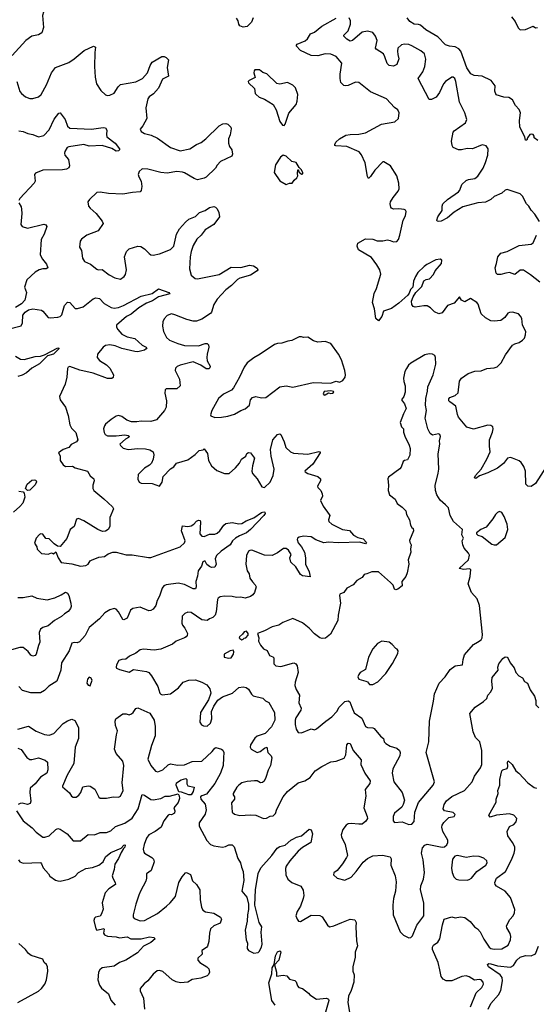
# Model space of a CAD drawing. Extents: x 2220520 to 2384350, y 721165 to 893491.
# Tile 118 of 256: x 2255023 to 2259794, y 812539 to 821637. Entities that reach past the tile are written whole.
import ezdxf

# ---------------------------------------------------------------- set-up
doc = ezdxf.new("R2010")
doc.units = 0

msp = doc.modelspace()

# ---------------------------------------------------------------- linework, layer by layer
at = {"layer": '0CON20XD'}
for points in [[(2255015, 822022), (2255054.2, 821984.2), (2255055, 821897.5), (2255082.5, 821892.5), (2255124.4, 821895.6), (2255145, 821889.6), (2255214.3, 821845), (2255255.4, 821795), (2255259.5, 821775), (2255253, 821737), (2255232.5, 821675), (2255244, 821565), (2255228, 821515), (2255195, 821496), (2255135, 821484.2), (2255078, 821445), (2254954, 821305)], [(2257178.8, 821655), (2257163.3, 821615), (2257122.5, 821575), (2257085, 821569.2), (2257055, 821578.8), (2257045.8, 821595), (2257041.4, 821625), (2257025, 821652.5)], [(2258263, 820187), (2258245, 820170), (2258235, 820187.5), (2258213.4, 820313.4), (2258178.3, 820388.3), (2258156.8, 820416.8), (2258045, 820464.4), (2257942.3, 820472.3), (2257932.5, 820475), (2257932.5, 820485), (2257943.3, 820505), (2257976.7, 820535), (2258035, 820568.8), (2258075, 820576), (2258155, 820578.1), (2258215, 820590.6), (2258365, 820672.5), (2258485.9, 820694.1), (2258520, 820725), (2258526.4, 820776.4), (2258515, 820802.5), (2258484.3, 820824.3), (2258408.8, 820905), (2258261.5, 820971.5), (2258155, 821056), (2258125, 821059.2), (2258055, 821027.5), (2258035, 821024.2), (2258015, 821030), (2257990, 821055), (2257981.4, 821095), (2257981.9, 821135), (2257998, 821235), (2257945, 821297.1), (2257895, 821318.1), (2257845, 821321.9), (2257775, 821304.4), (2257715, 821307.5), (2257615, 821352.5), (2257577.5, 821395), (2257585, 821409.4), (2257658.3, 821441.7), (2257679.4, 821460.6), (2257708.6, 821505), (2257745, 821523.1), (2257812.2, 821577.8), (2257945, 821650)], [(2259822.7, 819772.7), (2259780.9, 819840.9), (2259747, 819877), (2259726.2, 819915), (2259704.5, 819934.5), (2259665, 820006.7), (2259645, 820028.8), (2259525, 820069.2), (2259505, 820060.8), (2259476.2, 820035), (2259405, 820002.9), (2259372.5, 819975), (2259325, 819950.5), (2259255, 819944.5), (2259115, 819906.7), (2259035, 819858.9), (2258975, 819805.4), (2258915, 819773.8), (2258891.2, 819771.2), (2258878.8, 819775), (2258875.8, 819785.8), (2258885.5, 819815), (2258925.6, 819875), (2258923.8, 819915), (2258930, 819935), (2258975, 819975.6), (2259076, 820045), (2259088.2, 820061.8), (2259105, 820113.3), (2259145, 820152), (2259168.3, 820161.7), (2259225, 820170.8), (2259255, 820190.8), (2259304.3, 820265), (2259325, 820317.5), (2259347.1, 820385), (2259350.6, 820445), (2259330.7, 820470.7), (2259295, 820481.1), (2259205, 820444.5), (2259155, 820446.1), (2259104.2, 820434.2), (2259075, 820434.8), (2259025.8, 820455), (2259015.3, 820475.3), (2259011.1, 820515), (2259025, 820597.5), (2259035, 820610.8), (2259138.8, 820685), (2259152.5, 820715), (2259134.4, 820775), (2259084.5, 820875), (2259051.9, 821065), (2259040, 821095), (2259025, 821106), (2259015, 821106), (2258954.6, 821065.4), (2258937.1, 821045), (2258898.9, 820965), (2258867.8, 820922.2), (2258825, 820900), (2258805, 820898.8), (2258701.4, 821095), (2258745.6, 821155), (2258763.5, 821205), (2258773.2, 821273.2), (2258761.7, 821321.7), (2258728.7, 821348.7), (2258645, 821395.5), (2258615, 821406.9), (2258575, 821411.4), (2258550, 821405), (2258516.2, 821375), (2258510.6, 821345), (2258514.5, 821314.5), (2258523.9, 821273.9), (2258505, 821223.3), (2258475, 821206.7), (2258435, 821213.3), (2258415, 821232.5), (2258395.7, 821295), (2258381.1, 821321.1), (2258314, 821365), (2258310, 821375), (2258323.6, 821445), (2258310, 821485), (2258285, 821517.1), (2258235, 821530.4), (2258185, 821521.8), (2258095, 821446), (2258075, 821438), (2258045, 821455.8), (2258016, 821485), (2258017.5, 821495), (2258055.6, 821535), (2258077.5, 821595), (2258076.7, 821625), (2258064.2, 821655)], [(2259809.2, 820519.2), (2259774, 820544), (2259775, 820560), (2259766.2, 820575), (2259745, 820580), (2259735, 820575.8), (2259711.2, 820545), (2259705, 820522.5), (2259695, 820522.5), (2259686.2, 820555), (2259642.4, 820642.4), (2259637.1, 820705), (2259647, 820777), (2259635, 820806.7), (2259601.2, 820845), (2259575, 820896), (2259538.8, 820918.8), (2259495, 820920), (2259423.3, 820943.3), (2259410, 820975), (2259413.8, 821025), (2259378, 821075), (2259292.5, 821115), (2259219.7, 821119.7), (2259187.6, 821137.6), (2259151.5, 821191.5), (2259096.6, 821346.6), (2259078.4, 821368.4), (2259045, 821386.7), (2258991, 821391), (2258955, 821403.8), (2258885, 821480), (2258773.8, 821543.8), (2258725, 821586.5), (2258705, 821593.3), (2258665, 821594.4), (2258625, 821620), (2258601.5, 821655)], [(2259565, 821662.2), (2259599.6, 821619.6), (2259625, 821561.2), (2259645, 821542), (2259692.9, 821547.1), (2259765, 821577.5), (2259785, 821562.5), (2259805, 821563.3)], [(2254996.2, 821065), (2255024.5, 820974.5), (2255038, 820955), (2255075, 820924), (2255115, 820910), (2255145, 820909.4), (2255195, 820924.2), (2255220, 820945), (2255268.9, 821035), (2255316.4, 821145), (2255354.3, 821195), (2255475, 821241.9), (2255526, 821275), (2255619.1, 821350.9), (2255705, 821390.8), (2255723.8, 821383.8), (2255716, 821335), (2255714, 821205), (2255718.8, 821105), (2255731.2, 821045), (2255773, 820983), (2255815, 820943.8), (2255835, 820936.7), (2255855, 820938.8), (2255895, 820956.7), (2255932.7, 821017.3), (2255955, 821038.8), (2256095, 821063.8), (2256156.5, 821093.5), (2256204.5, 821145), (2256226.9, 821215), (2256245, 821245.8), (2256335, 821296), (2256355.8, 821295.8), (2256375, 821286.7), (2256396, 821265), (2256384.2, 821195), (2256396.7, 821115), (2256342.6, 821087.4), (2256304, 821005), (2256258.3, 820951.7), (2256218.8, 820925), (2256206.2, 820905), (2256186.1, 820823.9), (2256196.2, 820725), (2256161.2, 820655), (2256136.7, 820625), (2256143.3, 820605), (2256176.7, 820585), (2256238.3, 820568.3), (2256295, 820541.4), (2256414, 820455), (2256505, 820425.6), (2256595, 820444.3), (2256655.8, 820484.2), (2256697.6, 820502.4), (2256742.7, 820537.3), (2256865, 820656.2), (2256900, 820675), (2256925, 820676.2), (2256945, 820670), (2256973.6, 820643.6), (2256977, 820627), (2256966.4, 820573.6), (2256950, 820535), (2256950, 820495), (2256960, 820465), (2256982.5, 820435), (2256987.5, 820395), (2256982.5, 820375), (2256876.7, 820325), (2256845.9, 820294.1), (2256831.2, 820265), (2256745, 820181.2), (2256725, 820171.2), (2256665, 820158), (2256635, 820168), (2256545, 820223.1), (2256525, 820229.4), (2256475, 820233.6), (2256385, 820218), (2256325, 820225.4), (2256205, 820255.4), (2256155, 820257.5), (2256127.5, 820235), (2256117.7, 820207.7), (2256122.5, 820185), (2256143.8, 820145), (2256151.2, 820095), (2256145, 820060), (2256133.8, 820046.2), (2256065, 820041.4), (2255975, 820024.6), (2255841.3, 820031.3), (2255765, 820042.9), (2255735, 820038.6), (2255666.2, 819975), (2255653.3, 819955), (2255658.8, 819915), (2255674, 819895), (2255730, 819845), (2255784.4, 819774.4), (2255792.5, 819755), (2255748.8, 819685), (2255643.8, 819645), (2255595, 819608), (2255580.3, 819589.7), (2255576, 819535), (2255592, 819505), (2255602.7, 819432.7), (2255622.7, 819402.7), (2255677, 819377), (2255735, 819331.2), (2255746.4, 819326.4), (2255785, 819328.8), (2255849.1, 819279.1), (2255900.9, 819250.9), (2255955, 819240), (2255988.8, 819265), (2255999.1, 819280.9), (2256010, 819325), (2255991.9, 819445), (2256009.2, 819495), (2256035, 819520), (2256113.8, 819543.8), (2256141.2, 819541.2), (2256175, 819518), (2256218.8, 819475), (2256235, 819464.2), (2256255, 819462.5), (2256315, 819473.3), (2256416.2, 819513.8), (2256445.5, 819544.5), (2256469.4, 819655), (2256497, 819703), (2256555, 819766.7), (2256585, 819792.5), (2256645, 819818.8), (2256684.1, 819855.9), (2256735.9, 819874.1), (2256775, 819901.2), (2256815, 819910), (2256830, 819905), (2256845, 819890), (2256862.5, 819855), (2256866.7, 819815), (2256814.2, 819745.8), (2256736, 819695), (2256698.8, 819645), (2256659.7, 819610.3), (2256625, 819550), (2256605.4, 819495), (2256596.8, 819446.8), (2256592, 819335), (2256607.5, 819275), (2256642.5, 819245), (2256665, 819242), (2256865, 819281.1), (2256975, 819348.8), (2257065, 819346.9), (2257145, 819367.1), (2257181.2, 819361.2), (2257215, 819340), (2257221.2, 819325), (2257216.2, 819315), (2257152.8, 819277.2), (2257055, 819247.9), (2257032.9, 819235), (2256979.4, 819180.6), (2256925, 819140.8), (2256845, 819053.3), (2256816.2, 819005), (2256793.8, 818935), (2256785, 818923.3), (2256705, 818870), (2256655, 818851.2), (2256625, 818851.2), (2256565, 818866), (2256455, 818910.8), (2256425, 818917.5), (2256385, 818904), (2256357.3, 818872.7), (2256346, 818845), (2256341.2, 818805), (2256350.8, 818755), (2256379.7, 818699.7), (2256405, 818676.9), (2256483.3, 818643.3), (2256545, 818627.5), (2256675, 818622.5), (2256735, 818644.4), (2256754.2, 818644.2), (2256765, 818633.3), (2256770.5, 818609.5), (2256752.7, 818545), (2256750.8, 818515), (2256755.5, 818485), (2256780.4, 818435), (2256779.1, 818420.9), (2256770, 818410), (2256745, 818410.4), (2256695, 818445.6), (2256625, 818474.3), (2256505, 818443.1), (2256477.9, 818432.1), (2256462.1, 818417.9), (2256458, 818395), (2256498.6, 818315), (2256504, 818255), (2256474.2, 818225.8), (2256376.4, 818226.4), (2256365, 818217.5), (2256362.5, 818185), (2256380, 818115), (2256373.9, 818056.1), (2256360, 818025), (2256285, 817939.2), (2256235, 817922.5), (2256145, 817927.5), (2256105, 817920), (2256055, 817922), (2256012.5, 817935), (2255965, 817970), (2255935, 817978), (2255915, 817973.8), (2255867, 817943), (2255815, 817898.8), (2255805, 817882.5), (2255796.2, 817855), (2255802.7, 817822.7), (2255813.3, 817805), (2255835, 817792), (2255915, 817790), (2255995, 817801.9), (2256025.7, 817795.7), (2256036.7, 817785), (2256028.8, 817775), (2256000, 817760), (2255948.8, 817715), (2255952.7, 817702.7), (2255977.7, 817677.7), (2256025.9, 817665.9), (2256115, 817673.1), (2256185, 817670.6), (2256225, 817661.4), (2256256, 817645), (2256262.5, 817615), (2256256, 817575), (2256240.7, 817539.3), (2256220.7, 817519.3), (2256175, 817493.3), (2256116.7, 817435), (2256115, 817390), (2256125, 817362.5), (2256143.6, 817353.6), (2256245, 817352), (2256315, 817327.5), (2256337, 817363), (2256346.2, 817415), (2256415, 817486), (2256445, 817505.8), (2256471.8, 817538.2), (2256575, 817569.5), (2256642.4, 817617.6), (2256678.8, 817655), (2256717, 817663), (2256725, 817670), (2256756.8, 817626.8), (2256767.5, 817565), (2256794.3, 817514.3), (2256842.3, 817472.3), (2256915, 817444), (2256955.8, 817444.2), (2257014.4, 817495.6), (2257051.7, 817538.3), (2257070, 817575), (2257110, 817605), (2257120.7, 817629.3), (2257135, 817636.7), (2257155, 817633.3), (2257192, 817585), (2257172, 817515), (2257166.7, 817465), (2257172.3, 817442.3), (2257216.2, 817395), (2257260, 817320), (2257283, 817313), (2257335, 817364.2), (2257363.5, 817425), (2257374.3, 817485), (2257344.3, 817605), (2257339.4, 817665), (2257361.4, 817755), (2257405, 817803.8), (2257425, 817810), (2257433.9, 817803.9), (2257466, 817735), (2257481.2, 817685), (2257524.4, 817644.4), (2257550.9, 817630.9), (2257685, 817621.1), (2257785.8, 817645.8), (2257796.7, 817645), (2257796.2, 817635), (2257729.5, 817530.5), (2257657.5, 817465), (2257658.3, 817458.3), (2257685, 817442.5), (2257775, 817416.7), (2257800, 817395), (2257800, 817375), (2257774.2, 817325), (2257776.2, 817315), (2257805, 817286.7), (2257815.8, 817255), (2257818, 817235), (2257799.5, 817195), (2257825, 817142.5), (2257882, 817065), (2257885.9, 817054.1), (2257874.2, 817015), (2257878.7, 816998.7), (2257905, 816973.8), (2258005, 816925.4), (2258068.2, 816918.2), (2258105.6, 816875), (2258145, 816853.1), (2258195, 816838.2), (2258224, 816805), (2258215, 816792.2), (2258165, 816807.9), (2257965, 816802.2), (2257875, 816810), (2257832.6, 816802.6), (2257758.8, 816831.2), (2257715, 816858.1), (2257645, 816865.7), (2257604.4, 816855.6), (2257588.8, 816845), (2257585.8, 816835), (2257595, 816804), (2257626, 816765), (2257652, 816715), (2257663.3, 816665), (2257663.1, 816605), (2257695.6, 816535), (2257705, 816490), (2257635, 816497.1), (2257615, 816510.8), (2257571.5, 816581.5), (2257525.6, 816625), (2257518.6, 816665), (2257531.2, 816695), (2257505, 816735.6), (2257485, 816750.9), (2257460.5, 816749.5), (2257405, 816709.5), (2257355, 816686.7), (2257285, 816690), (2257165, 816734), (2257146.9, 816733.1), (2257135, 816725.4), (2257116.8, 816685), (2257110, 816605), (2257122.5, 816542.5), (2257143.3, 816515), (2257148.8, 816475), (2257171.2, 816441.2), (2257198.8, 816415), (2257206.2, 816395), (2257190, 816345), (2257175, 816321.2), (2257155, 816306), (2257105, 816292.5), (2257065, 816299.4), (2257025, 816296.9), (2256985, 816308.1), (2256915, 816310.8), (2256873.3, 816305), (2256857, 816293), (2256850.9, 816279.1), (2256836.7, 816165), (2256826.7, 816135), (2256807.2, 816112.8), (2256775, 816100.8), (2256754.3, 816085.7), (2256705, 816091.9), (2256605, 816158.6), (2256575, 816160.8), (2256548.8, 816151.2), (2256524, 816125), (2256519.1, 816059.1), (2256525, 816042), (2256549.2, 816015), (2256571.2, 815965), (2256568, 815945), (2256558.8, 815935), (2256545, 815924.3), (2256468, 815895), (2256435, 815867.3), (2256325, 815820.6), (2256265, 815812.2), (2256165, 815821.2), (2256135, 815813.3), (2256095, 815783.8), (2256037.5, 815755), (2256003.6, 815726.4), (2255965, 815726), (2255937.5, 815715), (2255916.1, 815673.9), (2255913.8, 815655), (2255916.7, 815645), (2255943.4, 815633.4), (2256035, 815606.2), (2256075, 815631.2), (2256195, 815614.4), (2256215.4, 815605.4), (2256241.1, 815575), (2256299.5, 815475), (2256317.1, 815415), (2256325, 815404.3), (2256339.1, 815399.1), (2256415, 815407.8), (2256488.5, 815461.5), (2256533.1, 815515), (2256585, 815533.8), (2256645, 815535.4), (2256705, 815514.6), (2256750.8, 815490.8), (2256780, 815455), (2256788.1, 815415), (2256765, 815351.2), (2256691.1, 815235), (2256685.8, 815145.8), (2256701.1, 815121.1), (2256720.3, 815110.3), (2256755, 815108), (2256785, 815136.7), (2256797.5, 815175), (2256794.5, 815245.5), (2256817.1, 815295)], [(2257465, 820660), (2257475, 820670), (2257507.3, 820772.7), (2257575, 820852.5), (2257586.7, 820885), (2257592.5, 820945), (2257568.3, 821008.3), (2257545, 821032.5), (2257495, 821057.5), (2257425, 821040), (2257396.1, 821046.1), (2257305, 821136.7), (2257268.8, 821148.8), (2257237.5, 821175), (2257195, 821173.3), (2257186.7, 821165), (2257186.2, 821145), (2257197.5, 821102.5), (2257142.5, 821075), (2257133.8, 821065), (2257135, 821052.5), (2257190.5, 821000.5), (2257195.9, 820955.9), (2257206.2, 820945), (2257235, 820922.5), (2257285, 820902), (2257365, 820853.8), (2257392.5, 820805), (2257426.4, 820696.4), (2257450.7, 820660.7), (2257465, 820660)], [(2255015, 820610), (2255055, 820603.1), (2255096.5, 820586.5), (2255145, 820577.1), (2255195, 820553.6), (2255245, 820568.1), (2255295, 820620), (2255342.5, 820717.5), (2255385, 820772.5), (2255395, 820777.5), (2255443.1, 820713.1), (2255462.7, 820652.7), (2255484.7, 820634.7), (2255685, 820624.5), (2255795, 820639.2), (2255815, 820636.2), (2255828.6, 820615), (2255823.1, 820575), (2255827.5, 820555), (2255905.6, 820495), (2255944.2, 820445), (2255945.6, 820434.4), (2255935.5, 820424.5), (2255915, 820422.5), (2255875, 820447.5), (2255785, 820473.8), (2255665, 820469.2), (2255615, 820483.6), (2255475, 820462.5), (2255461.2, 820455), (2255440.9, 820419.1), (2255435.8, 820405), (2255439.2, 820385), (2255474.1, 820344.1), (2255483.3, 820285), (2255475, 820267.5), (2255454.1, 820255.9), (2255419.1, 820250.9), (2255235, 820247.9), (2255170, 820220), (2255160, 820205), (2255164.4, 820145), (2255157.5, 820125), (2255024.2, 819985), (2255014.2, 819965)], [(2257485, 820113.3), (2257513.6, 820126.4), (2257540, 820125), (2257557.5, 820155), (2257582.5, 820175), (2257592.5, 820195), (2257587.5, 820215), (2257591.7, 820248.3), (2257598.3, 820248.3), (2257601.7, 820231.7), (2257625, 820210), (2257637.5, 820212.5), (2257637, 820223), (2257625, 820250), (2257602.5, 820272.5), (2257575, 820317.5), (2257535, 820327.5), (2257485, 820376.2), (2257455, 820386), (2257430, 820365), (2257384.4, 820295.6), (2257373.3, 820225), (2257425, 820147.5), (2257485, 820113.3)], [(2259884, 817505), (2259785, 817351.2), (2259745, 817323.8), (2259715, 817326.2), (2259696.1, 817346.1), (2259692.5, 817465), (2259677.7, 817507.7), (2259654.5, 817544.5), (2259635, 817561.4), (2259575, 817586.2), (2259555, 817590), (2259526.4, 817583.6), (2259490, 817535), (2259435, 817493.8), (2259345, 817448.1), (2259267.6, 817422.4), (2259235, 817397.5), (2259224, 817404), (2259232, 817425), (2259283.8, 817483.8), (2259336.2, 817575), (2259366.5, 817645), (2259360, 817695), (2259362.2, 817755), (2259390, 817825), (2259396.4, 817856.4), (2259393.6, 817873.6), (2259375, 817886.2), (2259345, 817891.2), (2259215, 817854), (2259152.4, 817872.4), (2259075, 817963.8), (2259065, 817987.5), (2259050.5, 818065), (2258994.5, 818105), (2258987.3, 818115), (2258987, 818133), (2258995, 818145.6), (2259043.8, 818165), (2259071.2, 818188.8), (2259085.9, 818295.9), (2259102.5, 818325), (2259165, 818368.1), (2259225, 818390.6), (2259285, 818392.7), (2259336.4, 818413.6), (2259405, 818420), (2259431.3, 818428.7), (2259468.6, 818465), (2259509.2, 818540.8), (2259575, 818630.8), (2259595, 818642.9), (2259635, 818652.9), (2259666, 818675), (2259684.2, 818695), (2259693.6, 818723.6), (2259695.8, 818755), (2259666.9, 818815), (2259660, 818875), (2259648.8, 818898.8), (2259628.8, 818918.8), (2259575, 818934), (2259545, 818932), (2259530, 818925), (2259504.4, 818885.6), (2259465, 818857.5), (2259405, 818851.4), (2259372.5, 818855), (2259325, 818880.6), (2259285, 818918.6), (2259256.7, 819006.7), (2259244.6, 819024.6), (2259185, 819061.9), (2259135, 819028.8), (2259102.5, 819045), (2259085, 819076.7), (2259035, 819016), (2258974.2, 818995.8), (2258925, 818927.5), (2258895, 818917.5), (2258855, 818937.5), (2258816.7, 818975), (2258785, 818992), (2258755, 818994.2), (2258675, 818980), (2258656.4, 818986.4), (2258643.8, 819005), (2258641.2, 819035), (2258656.7, 819075), (2258680, 819115), (2258735, 819171.2), (2258756.5, 819225), (2258775, 819236.4), (2258806.6, 819243.4), (2258845, 819283.8), (2258858.8, 819315), (2258916.7, 819385), (2258920, 819415), (2258905, 819422.5), (2258865, 819418.8), (2258783.8, 819375), (2258758, 819355), (2258700.7, 819299.3), (2258679.2, 819265), (2258660.3, 819219.7), (2258652.5, 819165), (2258633.3, 819145), (2258620.7, 819109.3), (2258607.7, 819092.3), (2258524.1, 819015.9), (2258455, 818967.5), (2258383.3, 818945), (2258367, 818893), (2258335, 818853.8), (2258312, 818875), (2258300.8, 818965), (2258282, 819025), (2258295, 819107.5), (2258317.3, 819152.7), (2258357.5, 819285), (2258348.1, 819325), (2258322.4, 819372.4), (2258270.3, 819440.3), (2258151.7, 819511.7), (2258140, 819545), (2258145, 819572.5), (2258217.3, 819612.7), (2258285, 819608.1), (2258325, 819593.1), (2258377.3, 819592.7), (2258418, 819602), (2258445, 819598), (2258475, 819583.8), (2258505, 819588), (2258520.8, 819605), (2258534, 819645), (2258564, 819785), (2258587, 819823), (2258591.2, 819865), (2258587.1, 819877.1), (2258574.1, 819884.1), (2258525, 819889.2), (2258475.7, 819885.7), (2258455, 819894.2), (2258449.2, 819905), (2258443.1, 819935), (2258446.1, 819953.9), (2258471.2, 819995), (2258518.8, 820051.2), (2258528, 820075), (2258523.8, 820125), (2258505.7, 820195), (2258446.7, 820285), (2258385, 820323.3), (2258375, 820323.3), (2258303.2, 820246.8), (2258263, 820187)], [(2255015.9, 819945.9), (2255035, 819907.5), (2255039.2, 819885), (2255042.9, 819845), (2255034.2, 819745), (2255044.4, 819724.4), (2255095, 819710), (2255245, 819746.2), (2255265, 819740), (2255273.8, 819725), (2255250, 819655), (2255220.6, 819605), (2255211.2, 819465), (2255232, 819425), (2255269.3, 819379.3), (2255281.4, 819345), (2255266.8, 819333.2), (2255235, 819336), (2255203.3, 819325), (2255165, 819304.3), (2255087.9, 819232.1), (2255066.2, 819165), (2255085.7, 819115), (2255071.2, 819045), (2255038.8, 819011.2), (2254985, 818976.2)], [(2259825, 819210), (2259739.8, 819279.8), (2259675, 819322.5), (2259645, 819322.5), (2259595, 819283.8), (2259545, 819300), (2259512.5, 819295), (2259465, 819282), (2259435, 819283.8), (2259424.1, 819294.1), (2259413.8, 819345), (2259426.9, 819383.1), (2259437.1, 819445), (2259465, 819479.2), (2259525, 819495.6), (2259635, 819548.9), (2259745, 819562.2), (2259765.5, 819574.5), (2259794.2, 819645)], [(2254905, 818773.8), (2255035, 818808.8), (2255048.8, 818835), (2255053, 818907), (2255072.5, 818935), (2255104.2, 818955.8), (2255145, 818966), (2255222.7, 818952.7), (2255236, 818945), (2255285.7, 818885.7), (2255305, 818880.6), (2255375, 818888.6), (2255395.5, 818894.5), (2255411.9, 818908.1), (2255435.5, 818994.5), (2255465, 819026.7), (2255485, 819023.8), (2255535, 818969.4), (2255557.9, 818967.9), (2255608, 818985), (2255701.7, 819058.3), (2255725, 819067.5), (2255759.2, 819059.2), (2255802, 819015), (2255867.7, 818977.7), (2255895, 818972.2), (2255935, 818976.7), (2255981.9, 818995), (2256145, 819081.9), (2256245, 819107.5), (2256305, 819148.9), (2256398.8, 819115), (2256408.8, 819105), (2256305, 819076), (2256249.5, 819040.5), (2256192.8, 819017.2), (2256124.4, 818975.6), (2256051.1, 818915), (2256009.4, 818895), (2255918, 818815), (2255918, 818795), (2255927.5, 818775), (2255965, 818730.6), (2256015, 818705.8), (2256085, 818690), (2256155, 818628.1), (2256191.2, 818611.2), (2256196.2, 818605), (2256191.2, 818595), (2256175, 818584.5), (2256115, 818569.1), (2256085, 818570.4), (2255965, 818597.7), (2255905, 818621.8), (2255855, 818632.5), (2255815, 818625.4), (2255795, 818609.4), (2255741.4, 818545), (2255737.5, 818515), (2255758.9, 818488.9), (2255825, 818447.5), (2255855, 818416.2), (2255888, 818355), (2255885, 818330), (2255875, 818321.2), (2255835, 818321.4), (2255701.2, 818371.2), (2255576.9, 818396.9), (2255485, 818431.2), (2255470, 818425), (2255464, 818415), (2255456.9, 818335), (2255442.6, 818267.4), (2255391.2, 818155), (2255396.7, 818125), (2255444.2, 818055), (2255469.5, 817979.5), (2255484.5, 817894.5), (2255502.1, 817862.1), (2255541.3, 817821.3), (2255558.6, 817755), (2255548, 817735), (2255499.4, 817710.6), (2255475, 817684.5), (2255425.4, 817664.6), (2255380, 817635), (2255397.5, 817607.5), (2255396.9, 817565), (2255423.6, 817523.6), (2255445, 817508.8), (2255511.7, 817511.7), (2255536.1, 817496.1), (2255648, 817465), (2255675, 817422), (2255708, 817395), (2255710, 817375), (2255697.1, 817335), (2255699.2, 817305), (2255708, 817285), (2255800.8, 817210.8), (2255881.2, 817135), (2255887.7, 817117.7), (2255854.6, 817035.4), (2255855.7, 816954.3), (2255838.8, 816925), (2255815, 816909.2), (2255788.3, 816908.3), (2255745, 816925.7), (2255613.6, 817006.4), (2255565, 817026.7), (2255547, 817023), (2255525, 816952.5), (2255490, 816925), (2255458.3, 816841.7), (2255395, 816770), (2255373, 816773), (2255342, 816792), (2255295, 816838.8), (2255265, 816842.5), (2255235, 816882.5), (2255217, 816887), (2255205, 816880), (2255173.8, 816845), (2255160.5, 816800.5), (2255180, 816765), (2255183.3, 816745), (2255225, 816703.3), (2255285, 816698.8), (2255315, 816710), (2255335, 816700), (2255355, 816720), (2255376.7, 816665), (2255405, 816620), (2255505, 816607.8), (2255585, 816585.7), (2255635, 816592), (2255653.8, 816605), (2255673.8, 816635), (2255685, 816642), (2255755, 816668.8), (2255805, 816676.7), (2255838.3, 816701.7), (2255884.3, 816715.7), (2255915, 816715.6), (2256005, 816691.5), (2256061.1, 816691.1), (2256213.5, 816666.5), (2256235, 816668.2), (2256503.8, 816765), (2256545.8, 816804.2), (2256549.5, 816820.5), (2256515.8, 816915), (2256525, 816960), (2256574.1, 816954.1), (2256605, 816961.4), (2256631.2, 816975), (2256655, 817003.3), (2256675, 817013.3), (2256688, 817008), (2256693.9, 816993.9), (2256686.7, 816885), (2256705, 816865.6), (2256725, 816861.2), (2256775, 816882.9), (2256825, 816882.2), (2256845, 816891.4), (2256872.5, 816915), (2256906.9, 816965), (2256925, 816980), (2256985, 816989.6), (2257045, 816977.5), (2257075, 816981.1), (2257114, 817005), (2257186.1, 817033.9), (2257255, 817083.1), (2257277.8, 817087.8), (2257286.7, 817085), (2257289.2, 817075), (2257276.9, 817055), (2257155, 816926.9), (2257117.5, 816895), (2257051.2, 816868.8), (2257014.3, 816845), (2256988.9, 816821.1), (2256965.9, 816784.1), (2256884.3, 816725.7), (2256840, 816685), (2256827.8, 816655), (2256836.5, 816605), (2256825, 816578), (2256795, 816575.6), (2256774.5, 816584.5), (2256751.9, 816601.9), (2256735, 816632), (2256725, 816634.2), (2256715, 816627.1), (2256701.4, 816588.6), (2256670, 816545), (2256664.4, 816495), (2256649.6, 816445), (2256653.5, 816395), (2256645, 816377.1), (2256625, 816378.5), (2256545, 816418.8), (2256485, 816430.4), (2256375.2, 816414.8), (2256355.3, 816404.7), (2256339.1, 816385), (2256315, 816311.2), (2256291.3, 816268.7), (2256281.1, 816225), (2256255, 816190), (2256235, 816177.8), (2256215.5, 816175.5), (2256135, 816209.5), (2256067.3, 816197.3), (2256045, 816182), (2256013.8, 816106.2), (2255985, 816090.6), (2255974.3, 816095), (2255936.7, 816166.7), (2255915, 816190), (2255895, 816196.4), (2255854.2, 816185), (2255810, 816155), (2255760.6, 816099.4), (2255665, 816020), (2255627.3, 815945), (2255575, 815889.2), (2255555, 815877.5), (2255525, 815880.8), (2255503.8, 815875), (2255480.9, 815805), (2255408.1, 815695), (2255401.1, 815625), (2255365.6, 815525), (2255292, 815478), (2255250.3, 815439.7), (2255215, 815418), (2255125, 815416), (2255047.9, 815437.9), (2255015, 815474)], [(2256825, 817960), (2256885, 817964.5), (2256946.4, 817973.6), (2257005, 817991.9), (2257065, 818027.1), (2257105, 818040.8), (2257145.8, 818075), (2257153.8, 818125), (2257173, 818147), (2257205, 818154), (2257255, 818143.8), (2257295, 818146.7), (2257425.9, 818244.1), (2257485, 818252), (2257545, 818241.4), (2257733.6, 818283.6), (2257893, 818277), (2257945, 818296.2), (2257975, 818288.8), (2258007.7, 818302.3), (2258028.8, 818335), (2258032, 818355), (2258025.7, 818395), (2257994, 818495), (2257968, 818545), (2257895, 818643.3), (2257845, 818663.3), (2257775, 818657.5), (2257735, 818670), (2257685, 818702.5), (2257645, 818700), (2257625, 818707.5), (2257603, 818707), (2257536.4, 818673.6), (2257497.5, 818667.5), (2257445, 818646.7), (2257405, 818646), (2257375, 818636.2), (2257244.1, 818545.9), (2257185, 818513.3), (2257123.3, 818465), (2257095, 818427.5), (2257053.8, 818335), (2256995.8, 818234.2), (2256977.5, 818215), (2256905, 818176.2), (2256860, 818135), (2256795.8, 818024.2), (2256783.8, 817985), (2256787.5, 817975), (2256825, 817960)], [(2254985, 818526.7), (2255031.2, 818501.2), (2255065, 818498), (2255164.4, 818525.6), (2255215, 818529.2), (2255250.5, 818539.5), (2255375, 818605.7), (2255383, 818603), (2255383.8, 818595), (2255335.6, 818545), (2255279.3, 818530.7), (2255205, 818456.2), (2255133.8, 818416.2), (2255086, 818375), (2255045, 818353.6), (2255005, 818341.3)], [(2258615, 814198.6), (2258645, 814203.8), (2258665, 814227.5), (2258671.8, 814315), (2258705.9, 814404.1), (2258840, 814565), (2258853, 814593), (2258778, 814865), (2258801.2, 814965), (2258806, 815155), (2258845, 815340), (2258853, 815407), (2258896.2, 815505), (2258951.2, 815565), (2258998.3, 815631.7), (2259045, 815666.2), (2259113.3, 815676.7), (2259117.1, 815725), (2259131.8, 815768.2), (2259215, 815864.4), (2259250, 815885), (2259283, 815907), (2259292.5, 815925), (2259296.9, 815955), (2259270, 816225), (2259246.2, 816285), (2259196.7, 816345), (2259163.9, 816423.9), (2259183, 816493), (2259187.5, 816555), (2259173, 816563), (2259125, 816555.7), (2259080, 816565), (2259168.9, 816645), (2259177.5, 816687.5), (2259168.2, 816708.2), (2259128, 816755), (2259113.8, 816785), (2259108.3, 816821.7), (2259122.5, 816845), (2259107, 816877), (2259111.2, 816925), (2259029.1, 816999.1), (2258997.5, 817055), (2258981.4, 817125), (2258955.7, 817155), (2258905, 817197.1), (2258875.3, 817245.3), (2258862.7, 817285), (2258858.3, 817331.7), (2258886.2, 817445), (2258892, 817485), (2258887.1, 817625), (2258902, 817715), (2258900, 817745), (2258910, 817785), (2258903.3, 817803.3), (2258889.3, 817809.3), (2258835, 817797.5), (2258815, 817812.5), (2258793.3, 817855), (2258766, 817955), (2258780, 818025), (2258771.4, 818075), (2258774.2, 818135.8), (2258790, 818205), (2258792, 818245), (2258842.5, 818355), (2258866.2, 818455), (2258864, 818515), (2258856.2, 818535), (2258835, 818546), (2258805, 818550), (2258765, 818540.8), (2258635, 818463.8), (2258613.3, 818445), (2258593.8, 818415), (2258578.8, 818385), (2258568, 818325), (2258569.2, 818295), (2258581.1, 818255), (2258583.8, 818195), (2258570, 818155), (2258547.5, 818125), (2258577.5, 818087.5), (2258593.3, 818045), (2258566.2, 817993.8), (2258537.5, 817915), (2258550, 817875), (2258567.5, 817855), (2258567.5, 817825), (2258578.3, 817788.3), (2258620, 817705), (2258627.5, 817675), (2258626.4, 817613.6), (2258605, 817570), (2258575, 817563.3), (2258565, 817553.3), (2258545, 817502.5), (2258532.7, 817487.3), (2258429.3, 817410.7), (2258423.8, 817395), (2258428.8, 817335), (2258424.2, 817285), (2258437.5, 817245), (2258491.2, 817205), (2258510, 817165), (2258555, 817133.3), (2258588.3, 817098.3), (2258593.8, 817065), (2258622, 817015), (2258632.5, 816965), (2258643.6, 816943.6), (2258657.5, 816935), (2258660, 816915), (2258623.8, 816825), (2258625, 816810), (2258638.8, 816785), (2258632, 816745), (2258636.2, 816715), (2258610, 816645), (2258615.9, 816605.9), (2258602, 816525), (2258588.7, 816491.3), (2258552.5, 816445), (2258556.2, 816405), (2258515, 816374), (2258495, 816368.8), (2258483.8, 816375), (2258471.2, 816411.2), (2258445.8, 816435.8), (2258337.5, 816535), (2258273.9, 816536.1), (2258230, 816515), (2258205, 816510), (2258185, 816482.5), (2258136.1, 816453.9), (2258102.5, 816415), (2258045, 816383.8), (2258016.2, 816345), (2257980.5, 816329.5), (2257976.7, 816315), (2257983.9, 816246.1), (2257962.9, 816135), (2257961.4, 816085), (2257891.7, 815958.3), (2257847.1, 815922.9), (2257815, 815917.5), (2257795, 815925.8), (2257745, 815962), (2257695, 816014.2), (2257635, 816064.2), (2257545, 816104), (2257454, 816066), (2257415, 816040.6), (2257355, 816026), (2257285, 815988.8), (2257220, 815965), (2257232.5, 815925), (2257226.7, 815895), (2257247.3, 815857.3), (2257273.6, 815823.6), (2257307.7, 815807.7), (2257330.5, 815760.5), (2257360.7, 815750.7), (2257370.7, 815740.7), (2257371.2, 815685), (2257387.5, 815665), (2257435, 815660), (2257555, 815694), (2257573.3, 815685), (2257585.8, 815665.8), (2257594.2, 815605), (2257567.1, 815515), (2257564.3, 815485), (2257575, 815446.7), (2257605.6, 815395.6), (2257600, 815325), (2257623.1, 815275), (2257618.8, 815255), (2257571.8, 815185), (2257565.6, 815165), (2257566, 815125), (2257575, 815080), (2257595, 815050), (2257625, 815046.2), (2257715, 815083.8), (2257745, 815073.8), (2257765, 815084.2), (2257850, 815155), (2257906.6, 815193.4), (2257951.1, 815245), (2257973.3, 815285), (2258025, 815338.1), (2258055, 815341.9), (2258072.8, 815332.8), (2258089.6, 815285), (2258112, 815232), (2258181.7, 815181.7), (2258216.2, 815105), (2258235, 815095.7), (2258284.3, 815094.3), (2258296.5, 815086.5), (2258355, 815016.7), (2258381.2, 814995), (2258390, 814965), (2258405, 814947.5), (2258445, 814924.3), (2258505, 814904), (2258530, 814885), (2258535.8, 814865), (2258531.9, 814835), (2258467.5, 814715), (2258462.5, 814675), (2258477.5, 814595), (2258555, 814496.7), (2258575.6, 814425), (2258565.4, 814384.6), (2258551.2, 814358.8), (2258485, 814303.3), (2258472.5, 814275), (2258472.5, 814235), (2258485, 814218.8), (2258555, 814224.3), (2258615, 814198.6)], [(2257835, 818167.5), (2257845, 818170), (2257875, 818190), (2257895, 818182.5), (2257910, 818185), (2257922.5, 818195), (2257921.7, 818201.7), (2257895, 818208.8), (2257835, 818200), (2257825, 818180), (2257835, 818167.5)], [(2255095, 817286.7), (2255076.7, 817305), (2255091.2, 817345), (2255135, 817382), (2255155, 817386), (2255170.7, 817380.7), (2255178.8, 817365), (2255165, 817337.5), (2255115, 817288.8), (2255095, 817286.7)], [(2255015, 817281.4), (2255054.2, 817274.2), (2255062.5, 817262.5), (2255070.5, 817225), (2255051.1, 817168.9), (2255025, 817137.8), (2254965, 817087.1)], [(2259405, 816783.3), (2259425, 816783.8), (2259505, 816851.2), (2259530.8, 816925), (2259524.1, 816974.1), (2259495.6, 817045.6), (2259475, 817082.5), (2259455, 817092.5), (2259435, 817083.3), (2259415.8, 817064.2), (2259392.5, 817025), (2259331.2, 816948.8), (2259280, 816925), (2259242.5, 816895), (2259242.5, 816885), (2259253.9, 816873.9), (2259295, 816862.5), (2259381.7, 816791.7), (2259405, 816783.3)], [(2255406.6, 816323.4), (2255445, 816346.7), (2255465, 816338.5), (2255477.7, 816315), (2255496, 816245), (2255497.5, 816215), (2255491.2, 816195), (2255470.4, 816169.6), (2255435, 816147.9), (2255408, 816122), (2255344.4, 816085), (2255285, 816035.8), (2255235, 816021.4), (2255214.4, 816005), (2255201.1, 815975), (2255209.5, 815885), (2255195.6, 815855), (2255175.8, 815775), (2255165, 815762), (2255145, 815756), (2255125, 815764.2), (2255099.8, 815799.8), (2255055, 815835.4), (2255025, 815835.5), (2254925, 815807.3)], [(2255005, 816296.5), (2255055, 816298.5), (2255135, 816312.5), (2255180.3, 816290.3), (2255275, 816276.1), (2255346.6, 816293.4), (2255406.6, 816323.4)], [(2257075, 815907.5), (2257085, 815912.5), (2257095, 815922.5), (2257110, 815925), (2257131.7, 815948.3), (2257132.5, 815965), (2257117.7, 815987.7), (2257095, 815980), (2257081.2, 815958.8), (2257053.3, 815935), (2257050, 815925), (2257055, 815917.5), (2257075, 815907.5)], [(2258285, 815493.8), (2258331.7, 815518.3), (2258403.9, 815596.1), (2258465, 815687.5), (2258515, 815780), (2258517.5, 815805), (2258509.3, 815819.3), (2258495, 815827.5), (2258463.9, 815863.9), (2258433.9, 815883.9), (2258366.4, 815893.6), (2258326.1, 815873.9), (2258285, 815823.3), (2258245, 815746.7), (2258215, 815632.5), (2258167.5, 815605), (2258153.3, 815585), (2258146.7, 815565), (2258155, 815543.3), (2258220, 815525), (2258235, 815517.5), (2258254.1, 815494.1), (2258285, 815493.8)], [(2256955, 815737.5), (2256975, 815740), (2256996.7, 815775), (2257000, 815795), (2256995, 815810), (2256965, 815803.3), (2256912.5, 815775), (2256910, 815745), (2256955, 815737.5)], [(2256817.1, 815295), (2256852, 815348), (2256895, 815378.6), (2256986.6, 815413.4), (2257045, 815466.9), (2257085, 815472.9), (2257113.3, 815465), (2257135, 815450), (2257164.2, 815404.2), (2257180, 815390), (2257267.3, 815367.3), (2257292.7, 815342.7), (2257325, 815326.7), (2257376.7, 815235), (2257379.4, 815165), (2257347.2, 815102.8), (2257289.8, 815040.2), (2257216.7, 815015), (2257195, 814997.5), (2257154.2, 814935), (2257150, 814915), (2257160, 814895), (2257215, 814864.4), (2257245, 814875.5), (2257285, 814906.4), (2257305, 814914), (2257315.8, 814865.8), (2257343.8, 814835), (2257350, 814815), (2257338.8, 814745), (2257316.7, 814703.3), (2257296.1, 814633.9), (2257278.9, 814601.1), (2257265, 814589.2), (2257245.9, 814585.9), (2257215, 814602), (2257190, 814605), (2257122.6, 814597.4), (2257075, 814584.2), (2257045, 814564.2), (2257028.6, 814545), (2256993.3, 814485), (2256993, 814473), (2257006.2, 814455), (2257007.5, 814435), (2256978.3, 814401.7), (2256985, 814312.5), (2257005, 814294), (2257054.4, 814284.4), (2257155, 814290.6), (2257205, 814287.1), (2257275, 814256), (2257300.5, 814259.5), (2257335, 814276.2), (2257365, 814280), (2257385, 814301.2), (2257398.3, 814341.7), (2257455.5, 814454.5), (2257495, 814506.2), (2257594.5, 814585.5), (2257655.6, 814604.4), (2257706.1, 814633.9), (2257752.5, 814695), (2257814.3, 814735.7), (2257895, 814778), (2257945, 814786.2), (2258017.9, 814812.1), (2258035.5, 814845), (2258042.7, 814937.3), (2258055, 814952.5), (2258075, 814947.5), (2258103.8, 814885), (2258175, 814796.2), (2258173.8, 814755), (2258210.6, 814675), (2258258.5, 814605), (2258255, 814578), (2258213.9, 814523.9), (2258219.7, 814460.3), (2258199.4, 814355), (2258232, 814275), (2258233.8, 814255), (2258219.7, 814230.3), (2258185, 814204.4), (2258155, 814201.8), (2258085, 814210.5), (2258055, 814206.9), (2258037.5, 814195), (2258005.8, 814155), (2257992.9, 814105), (2257994.2, 814085), (2258029.1, 814015), (2258048.8, 813915), (2258041.8, 813895), (2258003.3, 813836.7), (2257955, 813776), (2257925, 813752.5), (2257920, 813735), (2257954.4, 813704.4), (2258025, 813686), (2258085, 813713.8), (2258129.4, 813765), (2258195, 813852.9), (2258235.4, 813884.6), (2258285, 813911.1), (2258373.2, 813916.8), (2258445, 813902.5), (2258452.3, 813882.3), (2258451.4, 813825), (2258491.4, 813725), (2258500.9, 813670.9), (2258494.4, 813585), (2258475.7, 813515), (2258468.1, 813455), (2258470.8, 813365), (2258535, 813207.5), (2258567, 813177), (2258615, 813152.5), (2258635, 813156.7), (2258648.8, 813171.2), (2258690.9, 813269.1), (2258755.6, 813355), (2258753.9, 813475), (2258723.6, 813596.4), (2258728.2, 813631.8), (2258752.3, 813695), (2258761.8, 813755), (2258749.6, 813875), (2258733.8, 813935), (2258742.2, 813985), (2258765, 814010), (2258785, 814018.6), (2258925, 813990), (2258946.8, 813993.2), (2258967.6, 814012.4), (2258976.7, 814035), (2258976.4, 814055), (2258929.5, 814135), (2258921.9, 814175), (2258925, 814192.5), (2258940.7, 814219.3), (2258985, 814263.3), (2259035, 814274.2), (2259043.9, 814293.9), (2259025, 814312), (2258945, 814327.5), (2258933.3, 814345), (2258942.5, 814385), (2258965, 814417.5), (2259015, 814457.8), (2259131.9, 814515), (2259201.2, 814595), (2259223.8, 814646.2), (2259279.2, 814725), (2259291.9, 814755), (2259289.5, 814885), (2259272.7, 814962.7), (2259231.2, 815005), (2259209.2, 815055), (2259178.8, 815225), (2259230, 815285), (2259305, 815335.8), (2259336.7, 815365), (2259346, 815395), (2259374.1, 815425.9), (2259389.7, 815460.3), (2259382.5, 815525), (2259385, 815557.5), (2259440, 815625), (2259437.5, 815655), (2259447.5, 815685), (2259483.3, 815735), (2259505, 815750.5), (2259525, 815745.6), (2259534.3, 815735), (2259551.4, 815695), (2259588.3, 815648.3), (2259605, 815603.3), (2259633.3, 815575), (2259667.5, 815555), (2259685, 815522.5), (2259712.5, 815505), (2259736, 815445), (2259778.1, 815385), (2259790.4, 815345), (2259790.6, 815305), (2259817, 815277)], [(2255675, 815480), (2255692.5, 815535), (2255680, 815555), (2255665, 815560), (2255648.3, 815541.7), (2255643, 815507), (2255655, 815487.5), (2255675, 815480)], [(2255005, 815080.6), (2255105, 815108.1), (2255175, 815062.2), (2255252.7, 815032.7), (2255295, 815024), (2255339.4, 815040.6), (2255425, 815132.9), (2255465, 815159.4), (2255505, 815174.3), (2255531.3, 815161.3), (2255565.6, 815095), (2255565.6, 814995.6), (2255533.9, 814915), (2255522.9, 814765), (2255460.9, 814655), (2255416.7, 814555), (2255419.3, 814549.3), (2255482.7, 814492.7), (2255501.9, 814461.9), (2255515, 814452), (2255545, 814453.3), (2255569.8, 814470.2), (2255588.6, 814495), (2255605, 814546.7), (2255655, 814556.2), (2255675, 814554), (2255715.8, 814525), (2255753.3, 814453.3), (2255765, 814444), (2255825, 814442.9), (2255885, 814454.2), (2255935, 814451.2), (2255955, 814463.3), (2255977.8, 814515), (2255969.2, 814585), (2255984.7, 814744.7), (2255975.5, 814785), (2255914.7, 814854.7), (2255898.9, 814895), (2255918, 815028), (2255927.1, 815065), (2255906, 815115), (2255904, 815155), (2255910, 815175), (2255975, 815223.3), (2256005, 815223.3), (2256035, 815213.3), (2256055, 815222.5), (2256070, 815235), (2256095, 815273.3), (2256115, 815278.8), (2256225, 815228.8), (2256263.8, 815165), (2256274.2, 815105), (2256275, 815020), (2256240.5, 814929.5), (2256206, 814805), (2256235, 814744.3), (2256276, 814694), (2256298.2, 814688.2), (2256344.2, 814705), (2256395, 814751.2), (2256415, 814760), (2256479.7, 814749.7), (2256545, 814751.5), (2256615, 814780.7), (2256705, 814784.5), (2256800, 814875), (2256823.8, 814906.2), (2256835, 814911.1), (2256886.4, 814896.4), (2256897.8, 814887.8), (2256907.8, 814865), (2256905, 814816.7)], [(2255005, 814904), (2255035, 814892), (2255089.8, 814819.8), (2255115, 814801.9), (2255135, 814801.1), (2255195, 814817.5), (2255256.7, 814795), (2255278.8, 814775), (2255283.8, 814705), (2255274, 814675), (2255214.1, 814635.9), (2255165.5, 814575), (2255118.9, 814535), (2255115.4, 814495), (2255126.9, 814415), (2255118, 814395), (2255095, 814384.4), (2255045, 814396.5), (2255027.5, 814395), (2255008, 814385)], [(2256905, 814816.7), (2256901.9, 814745), (2256875.7, 814675), (2256825, 814578.8), (2256748.8, 814481.2), (2256703.3, 814465), (2256692.5, 814455), (2256696.7, 814435), (2256735, 814386.7), (2256745.8, 814335), (2256734.3, 814295), (2256681.5, 814215), (2256680.6, 814185), (2256751, 814051), (2256785, 814015.5), (2256815, 814003.3), (2256895, 813990), (2256924.3, 813995.7), (2256955, 814012), (2256983.6, 814013.6), (2257004.1, 813994.1), (2257037.5, 813885), (2257062, 813845), (2257070, 813805), (2257087.8, 813765), (2257093, 813683), (2257074.4, 813585), (2257119.1, 813529.1), (2257135, 813463.8), (2257137.2, 813415), (2257125.5, 813365.5), (2257122.7, 813307.3), (2257103.9, 813223.9), (2257113.3, 813135), (2257126.2, 813105), (2257124, 813055), (2257136.7, 813035), (2257185, 813010), (2257225, 813017.5), (2257235, 813028), (2257255, 813066.2), (2257261.8, 813095), (2257253.3, 813205), (2257258.1, 813255), (2257233.3, 813293.3), (2257194.3, 813455), (2257201.3, 813595), (2257224.2, 813745.8), (2257249.8, 813800.2), (2257351.5, 813915), (2257399.3, 813980.7), (2257424.5, 813995.5), (2257475, 814008.8), (2257525.7, 814054.3), (2257545.6, 814064.4), (2257578.3, 814081.7), (2257625, 814094.2), (2257695, 814157.5), (2257715, 814150), (2257725.8, 814115), (2257711.2, 814035), (2257635, 813987.1), (2257595, 813954), (2257518.6, 813865), (2257484, 813815), (2257476.8, 813793.2), (2257479.1, 813735), (2257498.2, 813695), (2257535, 813664.2), (2257619.1, 813629.1), (2257642, 813592), (2257645.6, 813545), (2257641.1, 813515), (2257616.9, 813445), (2257584.6, 813395), (2257571.9, 813355), (2257585, 813323.8), (2257598.3, 813308.3), (2257615, 813304.6), (2257715, 813360.8), (2257795, 813358.8), (2257815, 813346.2), (2257865, 813268.8), (2257885, 813254.2), (2257925, 813262.5), (2257996.7, 813295), (2258075, 813324.2), (2258118.3, 813318.3), (2258130, 813295), (2258126, 813255), (2258133.3, 813125), (2258142.3, 813077.7), (2258120.3, 813019.7), (2258121.1, 812975), (2258100, 812885), (2258100.6, 812845), (2258111.2, 812811.2), (2258108.3, 812741.7), (2258084, 812666), (2258058.2, 812615), (2258054.4, 812555), (2258070, 812465)], [(2259185.6, 812515), (2259237.5, 812645), (2259290.8, 812695), (2259307.5, 812725), (2259304.2, 812744.2), (2259284.2, 812764.2), (2259265, 812768.1), (2259223.1, 812763.1), (2259173.9, 812793.9), (2259145, 812801.8), (2259105, 812795.4), (2259015, 812756.2), (2258960, 812755), (2258935, 812770), (2258916, 812796), (2258902.3, 812857.7), (2258886.2, 812925), (2258836.2, 813045), (2258834, 813065), (2258844.1, 813085.9), (2258885, 813113.3), (2258904.2, 813145), (2258927, 813273), (2258944.3, 813325.7), (2259015, 813346.7), (2259045, 813338.8), (2259095, 813347.5), (2259135, 813339.2), (2259184.2, 813305), (2259221.4, 813255), (2259250, 813235), (2259275, 813206.9), (2259308.9, 813138.9), (2259359.4, 813065), (2259375, 813054.6), (2259405, 813047.9), (2259475, 813052.2), (2259532.9, 813085), (2259555.6, 813135), (2259558.1, 813165), (2259552.4, 813192.4), (2259520.8, 813245), (2259518, 813265), (2259548.3, 813321.7), (2259581.2, 813355), (2259593.8, 813385), (2259594.2, 813415), (2259555.4, 813525), (2259505, 813583.9), (2259425, 813631.4), (2259414.4, 813645), (2259411.1, 813665), (2259426, 813704), (2259508.1, 813765), (2259565.3, 813874.7), (2259588.2, 813935), (2259595.5, 813965.5), (2259594.5, 813994.5), (2259575, 814033.3), (2259531.2, 814095), (2259526, 814135), (2259545, 814181.2), (2259585, 814201.4), (2259608.6, 814225), (2259614.4, 814255), (2259585, 814285.7), (2259545, 814298.6), (2259425, 814285.8), (2259367.5, 814267.5), (2259353.8, 814285), (2259424.2, 814405), (2259424.3, 814435), (2259440, 814485), (2259437.5, 814515), (2259456.2, 814565), (2259456, 814615), (2259474, 814695), (2259485, 814706.7), (2259525, 814717.5), (2259531.2, 814735), (2259527.5, 814775), (2259535, 814787.5), (2259570, 814755), (2259603.8, 814695), (2259633.3, 814675), (2259716, 814585), (2259775, 814542.2), (2259795, 814535.5)], [(2256585, 814473.2), (2256517.8, 814497.8), (2256491.4, 814501.4), (2256468.8, 814565), (2256470, 814585), (2256515, 814613.6), (2256556, 814625), (2256565.6, 814615), (2256567.1, 814575), (2256575, 814556.2), (2256634.4, 814544.4), (2256625, 814505.6), (2256605, 814474.8), (2256585, 814473.2)], [(2254992.5, 814325), (2255053.8, 814235), (2255139.3, 814169.3), (2255175, 814128.8), (2255235, 814084.2), (2255255, 814083.3), (2255295, 814096.7), (2255355, 814154.4), (2255375, 814162.2), (2255395, 814156.9), (2255460, 814115), (2255517.7, 814047.7), (2255585, 814050), (2255655, 814107.1), (2255715, 814105.6), (2255765, 814125.6), (2255823.5, 814126.5), (2255865, 814141.9), (2255908.9, 814181.1), (2255995, 814213.5), (2256060.7, 814259.3), (2256115.8, 814344.2), (2256155, 814476.2), (2256175, 814471.4), (2256235, 814431.1), (2256255, 814426.7), (2256325, 814440), (2256365, 814461.9), (2256405, 814461.5), (2256485, 814484.3), (2256495.3, 814465.3), (2256498.7, 814441.3), (2256485.3, 814404.7), (2256445.6, 814355), (2256455.8, 814325), (2256451.2, 814305), (2256425, 814290), (2256405, 814292.5), (2256395, 814286.7), (2256354.3, 814235), (2256327.8, 814175), (2256275, 814133.8), (2256215, 814104.3), (2256195, 814074), (2256172.7, 814015), (2256163.4, 813973.4), (2256169.2, 813945), (2256175.7, 813935.7), (2256243.8, 813895), (2256258.3, 813878.3), (2256265.5, 813854.5), (2256235.5, 813774.5), (2256194.4, 813745.6), (2256195.3, 813705.3), (2256188.2, 813675), (2256137.3, 813585), (2256123.1, 813546.9), (2256094.5, 813465), (2256070, 813365), (2256070.8, 813345), (2256080.3, 813330.3), (2256135, 813308.6), (2256175, 813314.2), (2256295, 813377.3), (2256379.5, 813445), (2256412.2, 813475), (2256460.9, 813535), (2256491.9, 813665), (2256524.2, 813715.8), (2256555, 813752.5), (2256564.2, 813755.8), (2256598.9, 813738.9), (2256619.2, 813679.2), (2256656, 813645), (2256685, 813597.5), (2256688.9, 813505), (2256701.1, 813435), (2256715, 813408), (2256738, 813392), (2256815, 813380.6), (2256876.2, 813345), (2256886.2, 813325), (2256875, 813288.8), (2256815.4, 813264.6), (2256784.7, 813235.3), (2256774.5, 813195), (2256770.9, 813119.1), (2256755.8, 813075), (2256747.4, 813062.6), (2256706.2, 813035), (2256708.3, 813001.7), (2256666.7, 812965), (2256668.8, 812945), (2256685.8, 812925.8), (2256750, 812885), (2256768.8, 812865), (2256774.2, 812835), (2256767.5, 812815), (2256755, 812802.5), (2256695, 812780), (2256615, 812767.1), (2256575, 812742.9), (2256507, 812737), (2256466.8, 812746.8), (2256430, 812765), (2256345, 812842.9), (2256315, 812850.6), (2256293, 812847), (2256255, 812817.1), (2256206, 812755), (2256171.1, 812728.9), (2256136, 812685), (2256135, 812662.5), (2256167.5, 812595), (2256174.3, 812495)], [(2255012.9, 813875), (2255025, 813854.4), (2255055, 813843.3), (2255215, 813847.5), (2255225.4, 813835.4), (2255238.3, 813798.3), (2255288, 813745), (2255302, 813722), (2255354.5, 813684.5), (2255375, 813678.6), (2255395, 813676), (2255475, 813694.2), (2255535, 813724), (2255566.2, 813755), (2255635, 813793.1), (2255695, 813802.9), (2255755, 813824), (2255794.3, 813855.7), (2255815, 813901.2), (2255865, 813942), (2255959.5, 813980.5), (2255985, 814008), (2255995, 814012.5), (2255998, 814008), (2255995, 813990), (2255981.7, 813978.3), (2255960, 813940), (2255936.5, 813885), (2255901.2, 813835), (2255896.5, 813785), (2255877.9, 813725), (2255883, 813703), (2255903.8, 813665), (2255906.7, 813645), (2255846, 813605), (2255811.7, 813568.3), (2255783.8, 813476.2), (2255793, 813417), (2255779.4, 813375), (2255765, 813354.3), (2255724.3, 813345), (2255714.6, 813335), (2255707.9, 813312.1), (2255725, 813236.2), (2255734.2, 813225), (2255798.5, 813238.5), (2255804.3, 813234.3), (2255797.1, 813195), (2255805, 813180), (2255835, 813167.7), (2255912.1, 813162.1)], [(2259154.4, 813685.6), (2259175, 813691.9), (2259195.4, 813704.6), (2259245, 813766.9), (2259328, 813825), (2259339.2, 813845), (2259338, 813865), (2259309.3, 813889.3), (2259265, 813905.6), (2259215, 813908.6), (2259145, 813895.6), (2259065, 813914.3), (2259041.1, 813908.9), (2259018.8, 813881.2), (2259010, 813795), (2259016.3, 813756.3), (2259031.9, 813715), (2259055, 813695.7), (2259078.7, 813688.7), (2259154.4, 813685.6)], [(2255912.1, 813162.1), (2255945, 813153.8), (2256015, 813161.1), (2256050, 813145), (2256075, 813142.7), (2256145, 813144.5), (2256222.4, 813162.4), (2256260, 813155), (2256272.5, 813145), (2256235, 813109.2), (2256165, 813075.8), (2256110.5, 813015), (2256003.1, 812946.9), (2255944.3, 812925.7), (2255895, 812892.3), (2255785, 812874.5), (2255762.3, 812857.7), (2255749.1, 812835), (2255744.4, 812765.6), (2255761.1, 812715), (2255778.6, 812688.6), (2255841.4, 812635), (2255865.4, 812575.4), (2255905, 812530)], [(2255005.5, 812554.5), (2255195, 812658.8), (2255224.5, 812685), (2255255.5, 812725), (2255270.9, 812765), (2255282.1, 812845), (2255278.9, 812885), (2255270, 812905), (2255249.4, 812925), (2255236, 812955), (2255129.8, 812989.8), (2255105, 813008.1), (2255077.5, 813045), (2255015, 813100.5)], [(2257381.8, 812531.8), (2257350.6, 812575), (2257322.3, 812737.7), (2257350.3, 812819.7), (2257355, 812876.7), (2257372.5, 812905), (2257386, 812985), (2257405, 813023.3), (2257425, 813032.5), (2257433, 813023), (2257416.2, 812945), (2257376.7, 812903.3), (2257394, 812835), (2257395, 812800), (2257455, 812807.5), (2257490.7, 812800.7), (2257515, 812770), (2257565, 812760), (2257577, 812747), (2257588.3, 812708.3), (2257600, 812695), (2257633.6, 812683.6), (2257690.7, 812640.7), (2257702.5, 812625), (2257765, 812586.7), (2257855, 812596.7), (2257875, 812587.5), (2257878.8, 812575), (2257845.6, 812465)], [(2259350.6, 812495), (2259372.5, 812545), (2259445, 812626.7), (2259467.6, 812665), (2259482.3, 812755), (2259477.1, 812787.1), (2259459.9, 812809.9), (2259352.9, 812885), (2259343.4, 812906.6), (2259355, 812914.2), (2259375, 812912.2), (2259435, 812894.5), (2259555, 812881.8), (2259582.7, 812897.2), (2259612.7, 812945), (2259645, 812975.4), (2259695, 812990.4), (2259745, 812985.6), (2259785, 813005.8), (2259814.4, 813075.6)]]:
    msp.add_lwpolyline(points, dxfattribs=at)

doc.saveas('drawing.dxf')
